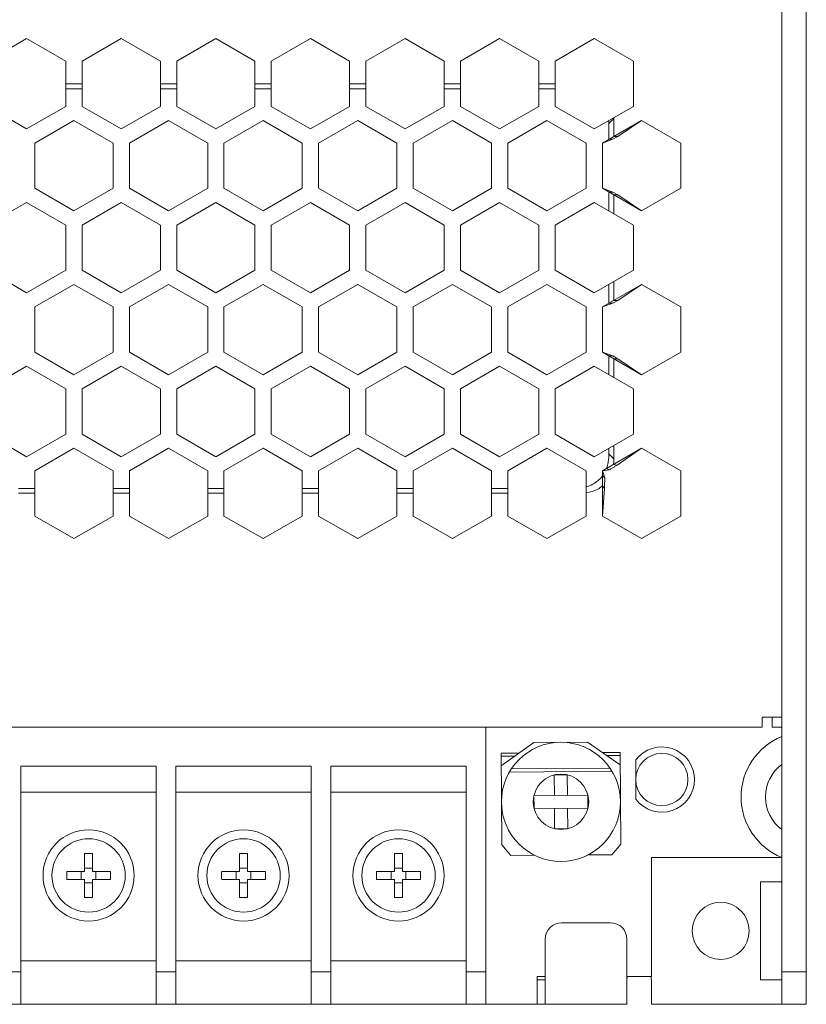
# Model space of a CAD drawing. Header units: inches. Extents: x -123 to 4816, y -2998 to 548.
# Tile 42 of 148: x 797 to 845, y -2444 to -2384. Entities that reach past the tile are written whole.
import ezdxf

# ---------------------------------------------------------------- set-up
doc = ezdxf.new("R2010")
doc.units = ezdxf.units.IN
doc.header["$MEASUREMENT"] = 0
doc.layers.get('0').update_dxf_attribs({"lineweight": 0})

msp = doc.modelspace()

# ---------------------------------------------------------------- linework, layer by layer
at = {"color": 3, "linetype": 'Continuous'}
for p, q in [((843.567, -2444.116), (843.567, -2266.116)), ((845.067, -2266.116), (845.067, -2444.116)), ((794.867, -2386.296), (797.267, -2384.911)), ((797.267, -2384.911), (799.667, -2386.296)), ((800.667, -2386.296), (803.067, -2384.911)), ((803.067, -2384.911), (805.467, -2386.296)), ((806.467, -2386.296), (808.867, -2384.911)), ((808.867, -2384.911), (811.267, -2386.296)), ((812.267, -2386.296), (814.667, -2384.911)), ((814.667, -2384.911), (817.067, -2386.296)), ((818.067, -2386.296), (820.467, -2384.911)), ((820.467, -2384.911), (822.867, -2386.296)), ((823.867, -2386.296), (826.267, -2384.911)), ((826.267, -2384.911), (828.667, -2386.296)), ((829.667, -2386.296), (832.067, -2384.911)), ((832.067, -2384.911), (834.467, -2386.296)), ((799.667, -2386.296), (799.667, -2389.068)), ((800.667, -2389.068), (800.667, -2386.296)), ((805.467, -2386.296), (805.467, -2389.068)), ((806.467, -2389.068), (806.467, -2386.296)), ((811.267, -2386.296), (811.267, -2389.068)), ((812.267, -2389.068), (812.267, -2386.296)), ((817.067, -2386.296), (817.067, -2389.068)), ((818.067, -2389.068), (818.067, -2386.296)), ((822.867, -2386.296), (822.867, -2389.068)), ((823.867, -2389.068), (823.867, -2386.296)), ((828.667, -2386.296), (828.667, -2389.068)), ((829.667, -2389.068), (829.667, -2386.296)), ((834.467, -2386.296), (834.467, -2389.068)), ((800.667, -2387.689), (799.667, -2387.689)), ((806.467, -2387.689), (805.467, -2387.689)), ((812.267, -2387.689), (811.267, -2387.689)), ((818.067, -2387.689), (817.067, -2387.689)), ((823.867, -2387.689), (822.867, -2387.689)), ((829.667, -2387.689), (828.667, -2387.689)), ((799.667, -2387.989), (800.667, -2387.989)), ((805.467, -2387.989), (806.467, -2387.989)), ((811.267, -2387.989), (812.267, -2387.989)), ((817.067, -2387.989), (818.067, -2387.989)), ((822.867, -2387.989), (823.867, -2387.989)), ((828.667, -2387.989), (829.667, -2387.989)), ((794.867, -2389.068), (797.267, -2390.453)), ((797.267, -2390.453), (799.667, -2389.068)), ((800.667, -2389.068), (803.067, -2390.453)), ((803.067, -2390.453), (805.467, -2389.068)), ((806.467, -2389.068), (808.867, -2390.453)), ((808.867, -2390.453), (811.267, -2389.068)), ((812.267, -2389.068), (814.667, -2390.453)), ((814.667, -2390.453), (817.067, -2389.068)), ((818.067, -2389.068), (820.467, -2390.453)), ((820.467, -2390.453), (822.867, -2389.068)), ((823.867, -2389.068), (826.267, -2390.453)), ((826.267, -2390.453), (828.667, -2389.068)), ((829.667, -2389.068), (832.067, -2390.453)), ((834.467, -2389.068), (832.067, -2390.453)), ((800.167, -2389.934), (797.767, -2391.319)), ((802.567, -2391.319), (800.167, -2389.934)), ((805.967, -2389.934), (803.567, -2391.319)), ((805.967, -2389.934), (808.367, -2391.319)), ((811.767, -2389.934), (809.367, -2391.319)), ((814.167, -2391.319), (811.767, -2389.934)), ((817.567, -2389.934), (815.167, -2391.319)), ((819.967, -2391.319), (817.567, -2389.934)), ((823.367, -2389.934), (820.967, -2391.319)), ((823.367, -2389.934), (825.767, -2391.319)), ((829.167, -2389.934), (826.767, -2391.319)), ((831.567, -2391.319), (829.167, -2389.934)), ((833.267, -2389.811), (832.967, -2390.111)), ((832.967, -2390.111), (832.967, -2391.088)), ((833.267, -2390.915), (833.267, -2389.811)), ((833.267, -2390.915), (834.967, -2389.934)), ((833.515, -2390.915), (834.967, -2389.934)), ((834.967, -2389.934), (837.367, -2391.319)), ((797.767, -2391.319), (797.767, -2394.091)), ((802.567, -2391.319), (802.567, -2394.091)), ((803.567, -2391.319), (803.567, -2394.091)), ((808.367, -2391.319), (808.367, -2394.091)), ((809.367, -2391.319), (809.367, -2394.091)), ((814.167, -2391.319), (814.167, -2394.091)), ((815.167, -2391.319), (815.167, -2394.091)), ((819.967, -2391.319), (819.967, -2394.091)), ((820.967, -2391.319), (820.967, -2394.091)), ((825.767, -2391.319), (825.767, -2394.091)), ((826.767, -2391.319), (826.767, -2394.091)), ((831.567, -2391.319), (831.567, -2394.091)), ((832.567, -2391.319), (833.267, -2390.915)), ((832.567, -2391.319), (833.215, -2391.088)), ((832.567, -2391.319), (832.567, -2394.091)), ((832.967, -2391.088), (833.215, -2391.088)), ((833.215, -2391.088), (833.515, -2390.915)), ((833.267, -2390.915), (833.515, -2390.915)), ((837.367, -2391.319), (837.367, -2394.091)), ((797.767, -2394.091), (800.167, -2395.476)), ((800.167, -2395.476), (802.567, -2394.091)), ((803.567, -2394.091), (805.967, -2395.476)), ((805.967, -2395.476), (808.367, -2394.091)), ((809.367, -2394.091), (811.767, -2395.476)), ((811.767, -2395.476), (814.167, -2394.091)), ((815.167, -2394.091), (817.567, -2395.476)), ((817.567, -2395.476), (819.967, -2394.091)), ((820.967, -2394.091), (823.367, -2395.476)), ((823.367, -2395.476), (825.767, -2394.091)), ((826.767, -2394.091), (829.167, -2395.476)), ((829.167, -2395.476), (831.567, -2394.091)), ((832.567, -2394.091), (833.215, -2394.322)), ((832.567, -2394.091), (834.967, -2395.476)), ((832.967, -2394.322), (833.215, -2394.322)), ((832.967, -2394.322), (832.967, -2395.476)), ((833.215, -2394.322), (833.515, -2394.495)), ((833.267, -2394.495), (833.515, -2394.495)), ((833.267, -2395.649), (833.267, -2394.495)), ((834.967, -2395.476), (833.515, -2394.495)), ((837.367, -2394.091), (834.967, -2395.476)), ((797.267, -2394.957), (794.867, -2396.342)), ((799.667, -2396.342), (797.267, -2394.957)), ((803.067, -2394.957), (800.667, -2396.342)), ((805.467, -2396.342), (803.067, -2394.957)), ((808.867, -2394.957), (806.467, -2396.342)), ((811.267, -2396.342), (808.867, -2394.957)), ((814.667, -2394.957), (812.267, -2396.342)), ((814.667, -2394.957), (817.067, -2396.342)), ((820.467, -2394.957), (818.067, -2396.342)), ((822.867, -2396.342), (820.467, -2394.957)), ((823.867, -2396.342), (826.267, -2394.957)), ((828.667, -2396.342), (826.267, -2394.957)), ((832.067, -2394.957), (829.667, -2396.342)), ((832.067, -2394.957), (833.267, -2395.649)), ((833.267, -2395.649), (834.467, -2396.342)), ((799.667, -2399.114), (799.667, -2396.342)), ((800.667, -2399.114), (800.667, -2396.342)), ((805.467, -2399.114), (805.467, -2396.342)), ((806.467, -2399.114), (806.467, -2396.342)), ((811.267, -2399.114), (811.267, -2396.342)), ((812.267, -2399.114), (812.267, -2396.342)), ((817.067, -2399.114), (817.067, -2396.342)), ((818.067, -2399.114), (818.067, -2396.342)), ((822.867, -2399.114), (822.867, -2396.342)), ((823.867, -2399.114), (823.867, -2396.342)), ((828.667, -2399.114), (828.667, -2396.342)), ((829.667, -2399.114), (829.667, -2396.342)), ((834.467, -2396.342), (834.467, -2399.114)), ((794.867, -2399.114), (797.267, -2400.499)), ((797.267, -2400.499), (799.667, -2399.114)), ((800.667, -2399.114), (803.067, -2400.499)), ((803.067, -2400.499), (805.467, -2399.114)), ((806.467, -2399.114), (808.867, -2400.499)), ((808.867, -2400.499), (811.267, -2399.114)), ((812.267, -2399.114), (814.667, -2400.499)), ((814.667, -2400.499), (817.067, -2399.114)), ((818.067, -2399.114), (820.467, -2400.499)), ((820.467, -2400.499), (822.867, -2399.114)), ((823.867, -2399.114), (826.267, -2400.499)), ((826.267, -2400.499), (828.667, -2399.114)), ((829.667, -2399.114), (832.067, -2400.499)), ((832.067, -2400.499), (834.467, -2399.114)), ((833.267, -2400.961), (833.267, -2399.806)), ((800.167, -2399.98), (797.767, -2401.365)), ((802.567, -2401.365), (800.167, -2399.98)), ((805.967, -2399.98), (803.567, -2401.365)), ((808.367, -2401.365), (805.967, -2399.98)), ((811.767, -2399.98), (809.367, -2401.365)), ((814.167, -2401.365), (811.767, -2399.98)), ((815.167, -2401.365), (817.567, -2399.98)), ((819.967, -2401.365), (817.567, -2399.98)), ((823.367, -2399.98), (820.967, -2401.365)), ((823.367, -2399.98), (825.767, -2401.365)), ((829.167, -2399.98), (826.767, -2401.365)), ((831.567, -2401.365), (829.167, -2399.98)), ((832.567, -2401.365), (834.967, -2399.98)), ((832.967, -2399.98), (832.967, -2401.134)), ((833.515, -2400.961), (834.967, -2399.98)), ((834.967, -2399.98), (837.367, -2401.365)), ((832.567, -2401.365), (833.215, -2401.134)), ((832.967, -2401.134), (833.215, -2401.134)), ((833.215, -2401.134), (833.515, -2400.961)), ((833.267, -2400.961), (833.515, -2400.961)), ((797.767, -2401.365), (797.767, -2404.137)), ((802.567, -2401.365), (802.567, -2404.137)), ((803.567, -2401.365), (803.567, -2404.137)), ((808.367, -2401.365), (808.367, -2404.137)), ((809.367, -2401.365), (809.367, -2404.137)), ((814.167, -2401.365), (814.167, -2404.137)), ((815.167, -2401.365), (815.167, -2404.137)), ((819.967, -2401.365), (819.967, -2404.137)), ((820.967, -2401.365), (820.967, -2404.137)), ((825.767, -2401.365), (825.767, -2404.137)), ((826.767, -2401.365), (826.767, -2404.137)), ((831.567, -2401.365), (831.567, -2404.137)), ((832.567, -2401.365), (832.567, -2404.137)), ((837.367, -2401.365), (837.367, -2404.137)), ((797.767, -2404.137), (800.167, -2405.522)), ((800.167, -2405.522), (802.567, -2404.137)), ((803.567, -2404.137), (805.967, -2405.522)), ((805.967, -2405.522), (808.367, -2404.137)), ((809.367, -2404.137), (811.767, -2405.522)), ((811.767, -2405.522), (814.167, -2404.137)), ((815.167, -2404.137), (817.567, -2405.522)), ((817.567, -2405.522), (819.967, -2404.137)), ((820.967, -2404.137), (823.367, -2405.522)), ((823.367, -2405.522), (825.767, -2404.137)), ((826.767, -2404.137), (829.167, -2405.522)), ((829.167, -2405.522), (831.567, -2404.137)), ((832.567, -2404.137), (833.215, -2404.367)), ((832.567, -2404.137), (834.967, -2405.522)), ((837.367, -2404.137), (834.967, -2405.522)), ((832.967, -2404.367), (833.215, -2404.367)), ((832.967, -2404.367), (832.967, -2405.522)), ((833.215, -2404.367), (833.515, -2404.541)), ((833.267, -2404.541), (833.515, -2404.541)), ((833.267, -2405.695), (833.267, -2404.541)), ((834.967, -2405.522), (833.515, -2404.541)), ((797.267, -2405.003), (794.867, -2406.388)), ((799.667, -2406.388), (797.267, -2405.003)), ((803.067, -2405.003), (800.667, -2406.388)), ((805.467, -2406.388), (803.067, -2405.003)), ((806.467, -2406.388), (808.867, -2405.003)), ((811.267, -2406.388), (808.867, -2405.003)), ((814.667, -2405.003), (812.267, -2406.388)), ((817.067, -2406.388), (814.667, -2405.003)), ((820.467, -2405.003), (818.067, -2406.388)), ((822.867, -2406.388), (820.467, -2405.003)), ((823.867, -2406.388), (826.267, -2405.003)), ((828.667, -2406.388), (826.267, -2405.003)), ((832.067, -2405.003), (829.667, -2406.388)), ((832.067, -2405.003), (833.267, -2405.695)), ((833.267, -2405.695), (834.467, -2406.388)), ((799.667, -2409.159), (799.667, -2406.388)), ((800.667, -2409.159), (800.667, -2406.388)), ((805.467, -2409.159), (805.467, -2406.388)), ((806.467, -2409.159), (806.467, -2406.388)), ((811.267, -2409.159), (811.267, -2406.388)), ((812.267, -2409.159), (812.267, -2406.388)), ((817.067, -2409.159), (817.067, -2406.388)), ((818.067, -2409.159), (818.067, -2406.388)), ((822.867, -2409.159), (822.867, -2406.388)), ((823.867, -2409.159), (823.867, -2406.388)), ((828.667, -2409.159), (828.667, -2406.388)), ((829.667, -2409.159), (829.667, -2406.388)), ((834.467, -2406.388), (834.467, -2409.159)), ((794.867, -2409.159), (797.267, -2410.545)), ((797.267, -2410.545), (799.667, -2409.159)), ((800.667, -2409.159), (803.067, -2410.545)), ((803.067, -2410.545), (805.467, -2409.159)), ((806.467, -2409.159), (808.867, -2410.545)), ((808.867, -2410.545), (811.267, -2409.159)), ((812.267, -2409.159), (814.667, -2410.545)), ((814.667, -2410.545), (817.067, -2409.159)), ((818.067, -2409.159), (820.467, -2410.545)), ((820.467, -2410.545), (822.867, -2409.159)), ((823.867, -2409.159), (826.267, -2410.545)), ((826.267, -2410.545), (828.667, -2409.159)), ((829.667, -2409.159), (832.067, -2410.545)), ((834.467, -2409.159), (832.067, -2410.545)), ((797.767, -2411.411), (800.167, -2410.025)), ((802.567, -2411.411), (800.167, -2410.025)), ((805.967, -2410.025), (803.567, -2411.411)), ((808.367, -2411.411), (805.967, -2410.025)), ((811.767, -2410.025), (809.367, -2411.411)), ((814.167, -2411.411), (811.767, -2410.025)), ((815.167, -2411.411), (817.567, -2410.025)), ((819.967, -2411.411), (817.567, -2410.025)), ((823.367, -2410.025), (820.967, -2411.411)), ((825.767, -2411.411), (823.367, -2410.025)), ((829.167, -2410.025), (826.767, -2411.411)), ((831.567, -2411.411), (829.167, -2410.025)), ((834.967, -2410.025), (832.567, -2411.411)), ((832.967, -2410.025), (832.967, -2410.368)), ((833.267, -2410.668), (833.267, -2409.852)), ((833.47, -2411.056), (834.967, -2410.025)), ((834.967, -2410.025), (837.367, -2411.411)), ((833.267, -2410.668), (832.967, -2410.368)), ((797.767, -2411.411), (797.767, -2414.182)), ((802.567, -2411.411), (802.567, -2414.182)), ((803.567, -2411.411), (803.567, -2414.182)), ((808.367, -2411.411), (808.367, -2414.182)), ((809.367, -2411.411), (809.367, -2414.182)), ((814.167, -2411.411), (814.167, -2414.182)), ((815.167, -2411.411), (815.167, -2414.182)), ((819.967, -2411.411), (819.967, -2414.182)), ((820.967, -2411.411), (820.967, -2414.182)), ((825.767, -2411.411), (825.767, -2414.182)), ((826.767, -2411.411), (826.767, -2414.182)), ((831.567, -2411.411), (831.567, -2414.182)), ((832.567, -2411.411), (833.003, -2411.347)), ((832.567, -2411.411), (832.72, -2411.842)), ((832.567, -2411.411), (832.567, -2414.182)), ((832.814, -2411.268), (833.003, -2411.347)), ((833.246, -2411.019), (833.47, -2411.056)), ((837.367, -2411.411), (837.367, -2414.182)), ((832.567, -2411.725), (832.72, -2411.842)), ((797.767, -2412.489), (796.767, -2412.489)), ((803.567, -2412.489), (802.567, -2412.489)), ((809.367, -2412.489), (808.367, -2412.489)), ((815.167, -2412.489), (814.167, -2412.489)), ((820.967, -2412.489), (819.967, -2412.489)), ((826.767, -2412.489), (825.767, -2412.489)), ((832.567, -2412.34), (832.689, -2412.487)), ((832.567, -2414.182), (832.689, -2412.487)), ((797.767, -2412.789), (796.767, -2412.789)), ((803.567, -2412.789), (802.567, -2412.789)), ((809.367, -2412.789), (808.367, -2412.789)), ((815.167, -2412.789), (814.167, -2412.789)), ((820.967, -2412.789), (819.967, -2412.789)), ((826.767, -2412.789), (825.767, -2412.789)), ((800.167, -2415.568), (797.767, -2414.182)), ((802.567, -2414.182), (800.167, -2415.568)), ((805.967, -2415.568), (803.567, -2414.182)), ((808.367, -2414.182), (805.967, -2415.568)), ((811.767, -2415.568), (809.367, -2414.182)), ((814.167, -2414.182), (811.767, -2415.568)), ((817.567, -2415.568), (815.167, -2414.182)), ((819.967, -2414.182), (817.567, -2415.568)), ((823.367, -2415.568), (820.967, -2414.182)), ((825.767, -2414.182), (823.367, -2415.568)), ((829.167, -2415.568), (826.767, -2414.182)), ((831.567, -2414.182), (829.167, -2415.568)), ((834.967, -2415.568), (832.567, -2414.182)), ((837.367, -2414.182), (834.967, -2415.568)), ((842.367, -2427.116), (842.367, -2426.516)), ((842.367, -2426.516), (843.567, -2426.516)), ((842.967, -2427.116), (842.967, -2426.516)), ((748.667, -2427.116), (842.367, -2427.116)), ((825.417, -2427.116), (825.417, -2444.116)), ((843.567, -2427.116), (842.967, -2427.116)), ((826.359, -2429.494), (828.353, -2428.065)), ((831.644, -2428.04), (828.353, -2428.065)), ((831.644, -2428.04), (833.659, -2429.441)), ((827.437, -2428.721), (826.353, -2428.729)), ((826.353, -2428.729), (826.395, -2434.349)), ((827.183, -2428.903), (826.355, -2428.909)), ((833.653, -2428.676), (832.57, -2428.684)), ((833.655, -2428.856), (832.826, -2428.862)), ((833.653, -2428.676), (833.695, -2434.296)), ((805.217, -2429.516), (796.917, -2429.516)), ((796.917, -2429.516), (796.917, -2444.116)), ((805.217, -2444.116), (805.217, -2429.516)), ((814.717, -2429.516), (806.417, -2429.516)), ((806.417, -2429.516), (806.417, -2444.116)), ((814.717, -2444.116), (814.717, -2429.516)), ((824.217, -2429.516), (815.917, -2429.516)), ((815.917, -2429.516), (815.917, -2444.116)), ((824.217, -2444.116), (824.217, -2429.516)), ((834.613, -2429.138), (834.613, -2431.538)), ((826.865, -2429.876), (833.158, -2429.829)), ((826.99, -2429.675), (833.03, -2429.63)), ((829.613, -2430.053), (829.623, -2431.305)), ((830.405, -2430.047), (829.622, -2430.053)), ((830.422, -2431.299), (830.413, -2430.047)), ((796.917, -2431.116), (805.217, -2431.116)), ((806.417, -2431.116), (814.717, -2431.116)), ((815.917, -2431.116), (824.217, -2431.116)), ((831.675, -2431.29), (828.37, -2431.315)), ((828.37, -2431.315), (828.376, -2432.115)), ((831.681, -2432.09), (831.675, -2431.29)), ((828.376, -2432.115), (831.681, -2432.09)), ((829.628, -2432.105), (829.638, -2433.358)), ((830.438, -2433.352), (830.428, -2432.099)), ((829.646, -2433.358), (830.429, -2433.352)), ((826.951, -2434.989), (826.395, -2434.349)), ((833.695, -2434.296), (833.148, -2434.943)), ((800.825, -2434.874), (800.825, -2435.974)), ((801.308, -2435.974), (801.308, -2434.874)), ((810.325, -2434.874), (810.325, -2435.974)), ((810.808, -2435.974), (810.808, -2434.874)), ((819.825, -2434.874), (819.825, -2435.974)), ((820.308, -2435.974), (820.308, -2434.874)), ((833.148, -2434.943), (831.669, -2434.954)), ((828.43, -2434.978), (826.951, -2434.989)), ((843.567, -2435.116), (835.567, -2435.116)), ((835.567, -2442.416), (835.567, -2435.116)), ((800.825, -2435.974), (799.725, -2435.974)), ((800.617, -2435.974), (800.617, -2436.457)), ((801.308, -2435.766), (800.825, -2435.766)), ((802.409, -2435.974), (801.308, -2435.974)), ((801.516, -2436.457), (801.516, -2435.974)), ((810.325, -2435.974), (809.225, -2435.974)), ((810.117, -2435.974), (810.117, -2436.457)), ((810.808, -2435.766), (810.325, -2435.766)), ((811.909, -2435.974), (810.808, -2435.974)), ((811.016, -2436.457), (811.016, -2435.974)), ((819.825, -2435.974), (818.725, -2435.974)), ((819.617, -2435.974), (819.617, -2436.457)), ((820.308, -2435.766), (819.825, -2435.766)), ((821.409, -2435.974), (820.308, -2435.974)), ((820.516, -2436.457), (820.516, -2435.974)), ((799.725, -2436.457), (800.825, -2436.457)), ((800.825, -2436.457), (800.825, -2437.558)), ((800.825, -2436.665), (801.308, -2436.665)), ((801.308, -2436.457), (802.409, -2436.457)), ((801.308, -2437.558), (801.308, -2436.457)), ((809.225, -2436.457), (810.325, -2436.457)), ((810.325, -2436.457), (810.325, -2437.558)), ((810.325, -2436.665), (810.808, -2436.665)), ((810.808, -2436.457), (811.909, -2436.457)), ((810.808, -2437.558), (810.808, -2436.457)), ((818.725, -2436.457), (819.825, -2436.457)), ((819.825, -2436.457), (819.825, -2437.558)), ((819.825, -2436.665), (820.308, -2436.665)), ((820.308, -2436.457), (821.409, -2436.457)), ((820.308, -2437.558), (820.308, -2436.457)), ((842.267, -2442.615), (842.267, -2436.616)), ((843.567, -2436.616), (842.267, -2436.616)), ((830.067, -2439.116), (833.067, -2439.116)), ((829.067, -2440.116), (829.067, -2444.116)), ((834.067, -2440.116), (834.067, -2444.116)), ((796.917, -2441.446), (805.217, -2441.446)), ((806.417, -2441.446), (814.717, -2441.446)), ((815.917, -2441.446), (824.217, -2441.446)), ((795.717, -2442.116), (796.917, -2442.116)), ((805.217, -2442.116), (806.417, -2442.116)), ((814.717, -2442.116), (815.917, -2442.116)), ((824.217, -2442.116), (825.417, -2442.116)), ((845.067, -2442.116), (843.567, -2442.116)), ((829.067, -2442.416), (828.567, -2442.416)), ((828.567, -2444.116), (828.567, -2442.416)), ((829.067, -2442.616), (828.567, -2442.616)), ((835.567, -2442.416), (834.067, -2442.416)), ((835.567, -2444.116), (835.567, -2442.616)), ((843.567, -2442.616), (842.267, -2442.616)), ((834.067, -2444.116), (748.567, -2444.116)), ((835.567, -2444.116), (843.567, -2444.116)), ((845.067, -2444.116), (843.567, -2444.116))]:
    msp.add_line(p, q, dxfattribs=at)
for centre, radius in [((830.025, -2431.702), 3.65), ((836.213, -2430.338), 1.6), ((830.025, -2431.702), 1.7), ((801.067, -2436.216), 2.794), ((810.567, -2436.216), 2.794), ((820.067, -2436.216), 2.794), ((839.817, -2439.616), 1.75)]:
    msp.add_circle(centre, radius, dxfattribs=at)
for centre, radius, start, end in [((845.067, -2431.406), 4, 112.02431, 247.97569), ((836.213, -2430.338), 2, 216.8699, 143.1301), ((845.067, -2431.406), 2.5, 126.98191, 233.01809), ((801.067, -2436.216), 2.249, 90, 270), ((801.067, -2436.216), 2.249, 270, 90), ((810.567, -2436.216), 2.249, 90, 270), ((810.567, -2436.216), 2.249, 270, 90), ((820.067, -2436.216), 2.249, 90, 270), ((820.067, -2436.216), 2.249, 270, 90), ((830.067, -2440.116), 1, 90, 180), ((833.067, -2440.116), 1, 0, 90), ((834.817, -2442.616), 0.75, 164.16389, 180), ((834.817, -2442.616), 0.75, 0, 15.83611)]:
    msp.add_arc(centre, radius, start, end, dxfattribs=at)
for points, knots in [([(832.962, -2389.937), (832.963, -2389.956), (832.965, -2389.994), (832.966, -2390.052), (832.967, -2390.091), (832.967, -2390.111)], [0, 0, 0, 0, 0.0575357, 0.1156266, 0.1742748, 0.1742748, 0.1742748, 0.1742748]), ([(833.266, -2389.761), (833.266, -2389.766), (833.267, -2389.777), (833.267, -2389.794), (833.267, -2389.805), (833.267, -2389.811)], [0, 0, 0, 0, 0.01662044, 0.0332856, 0.04999553, 0.04999553, 0.04999553, 0.04999553]), ([(832.967, -2410.368), (832.967, -2410.476), (832.956, -2410.686), (832.921, -2410.893), (832.898, -2410.992)], [0, 0, 0, 0, 0.3234798, 0.6291262, 0.6291262, 0.6291262, 0.6291262]), ([(833.267, -2410.668), (833.267, -2410.708), (833.265, -2410.787), (833.258, -2410.904), (833.251, -2410.981), (833.246, -2411.019)], [0, 0, 0, 0, 0.1195291, 0.2367085, 0.3515592, 0.3515592, 0.3515592, 0.3515592]), ([(833.47, -2411.056), (833.419, -2411.089), (833.315, -2411.153), (833.212, -2411.217), (833.159, -2411.25)], [0, 0, 0, 0, 0.181538, 0.3659554, 0.3659554, 0.3659554, 0.3659554]), ([(832.567, -2411.725), (832.489, -2411.83), (832.308, -2412.025), (831.967, -2412.255), (831.706, -2412.357), (831.567, -2412.396)], [0, 0, 0, 0, 0.390785, 0.791409, 1.223947, 1.223947, 1.223947, 1.223947]), ([(832.567, -2412.34), (832.479, -2412.411), (832.282, -2412.542), (831.943, -2412.684), (831.696, -2412.74), (831.567, -2412.759)], [0, 0, 0, 0, 0.340041, 0.703501, 1.096248, 1.096248, 1.096248, 1.096248]), ([(832.71, -2412.056), (832.706, -2412.128), (832.699, -2412.271), (832.692, -2412.415), (832.689, -2412.487)], [0, 0, 0, 0, 0.2157944, 0.4319242, 0.4319242, 0.4319242, 0.4319242]), ([(801.067, -2434.871), (801.04, -2434.871), (800.986, -2434.871), (800.906, -2434.872), (800.852, -2434.873), (800.825, -2434.874)], [0, 0, 0, 0, 0.0804634, 0.1609103, 0.2413241, 0.2413241, 0.2413241, 0.2413241]), ([(801.308, -2434.874), (801.281, -2434.873), (801.228, -2434.872), (801.147, -2434.871), (801.094, -2434.871), (801.067, -2434.871)], [0, 0, 0, 0, 0.0804138, 0.1608607, 0.2413241, 0.2413241, 0.2413241, 0.2413241]), ([(810.567, -2434.871), (810.54, -2434.871), (810.486, -2434.871), (810.406, -2434.872), (810.352, -2434.873), (810.325, -2434.874)], [0, 0, 0, 0, 0.0804634, 0.1609103, 0.2413241, 0.2413241, 0.2413241, 0.2413241]), ([(810.808, -2434.874), (810.781, -2434.873), (810.728, -2434.872), (810.647, -2434.871), (810.594, -2434.871), (810.567, -2434.871)], [0, 0, 0, 0, 0.0804138, 0.1608607, 0.2413241, 0.2413241, 0.2413241, 0.2413241]), ([(820.067, -2434.871), (820.04, -2434.871), (819.986, -2434.871), (819.906, -2434.872), (819.852, -2434.873), (819.825, -2434.874)], [0, 0, 0, 0, 0.0804634, 0.1609103, 0.2413241, 0.2413241, 0.2413241, 0.2413241]), ([(820.308, -2434.874), (820.281, -2434.873), (820.228, -2434.872), (820.147, -2434.871), (820.094, -2434.871), (820.067, -2434.871)], [0, 0, 0, 0, 0.0804138, 0.1608607, 0.2413241, 0.2413241, 0.2413241, 0.2413241]), ([(799.725, -2435.974), (799.724, -2436.001), (799.723, -2436.055), (799.722, -2436.135), (799.722, -2436.189), (799.722, -2436.216)], [0, 0, 0, 0, 0.0804139, 0.1608608, 0.241324, 0.241324, 0.241324, 0.241324]), ([(802.409, -2436.457), (802.41, -2436.403), (802.412, -2436.296), (802.412, -2436.135), (802.41, -2436.028), (802.409, -2435.974)], [0, 0, 0, 0, 0.1608592, 0.321785, 0.4826441, 0.4826441, 0.4826441, 0.4826441]), ([(809.225, -2435.974), (809.224, -2436.001), (809.223, -2436.055), (809.222, -2436.135), (809.222, -2436.189), (809.222, -2436.216)], [0, 0, 0, 0, 0.0804139, 0.1608608, 0.241324, 0.241324, 0.241324, 0.241324]), ([(811.909, -2436.457), (811.91, -2436.403), (811.912, -2436.296), (811.912, -2436.135), (811.91, -2436.028), (811.909, -2435.974)], [0, 0, 0, 0, 0.1608592, 0.321785, 0.4826441, 0.4826441, 0.4826441, 0.4826441]), ([(818.725, -2435.974), (818.724, -2436.001), (818.723, -2436.055), (818.722, -2436.135), (818.722, -2436.189), (818.722, -2436.216)], [0, 0, 0, 0, 0.0804139, 0.1608608, 0.241324, 0.241324, 0.241324, 0.241324]), ([(821.409, -2436.457), (821.41, -2436.403), (821.412, -2436.296), (821.412, -2436.135), (821.41, -2436.028), (821.409, -2435.974)], [0, 0, 0, 0, 0.1608592, 0.321785, 0.4826441, 0.4826441, 0.4826441, 0.4826441]), ([(799.722, -2436.216), (799.722, -2436.243), (799.722, -2436.296), (799.723, -2436.377), (799.724, -2436.43), (799.725, -2436.457)], [0, 0, 0, 0, 0.0804632, 0.1609101, 0.241324, 0.241324, 0.241324, 0.241324]), ([(809.222, -2436.216), (809.222, -2436.243), (809.222, -2436.296), (809.223, -2436.377), (809.224, -2436.43), (809.225, -2436.457)], [0, 0, 0, 0, 0.0804632, 0.1609101, 0.241324, 0.241324, 0.241324, 0.241324]), ([(818.722, -2436.216), (818.722, -2436.243), (818.722, -2436.296), (818.723, -2436.377), (818.724, -2436.43), (818.725, -2436.457)], [0, 0, 0, 0, 0.0804632, 0.1609101, 0.241324, 0.241324, 0.241324, 0.241324]), ([(800.825, -2437.558), (800.852, -2437.559), (800.906, -2437.56), (800.986, -2437.561), (801.04, -2437.561), (801.067, -2437.561)], [0, 0, 0, 0, 0.0804138, 0.1608607, 0.2413241, 0.2413241, 0.2413241, 0.2413241]), ([(801.067, -2437.561), (801.094, -2437.561), (801.147, -2437.561), (801.228, -2437.56), (801.281, -2437.559), (801.308, -2437.558)], [0, 0, 0, 0, 0.0804634, 0.1609103, 0.2413241, 0.2413241, 0.2413241, 0.2413241]), ([(810.325, -2437.558), (810.352, -2437.559), (810.406, -2437.56), (810.486, -2437.561), (810.54, -2437.561), (810.567, -2437.561)], [0, 0, 0, 0, 0.0804138, 0.1608607, 0.2413241, 0.2413241, 0.2413241, 0.2413241]), ([(810.567, -2437.561), (810.594, -2437.561), (810.647, -2437.561), (810.728, -2437.56), (810.781, -2437.559), (810.808, -2437.558)], [0, 0, 0, 0, 0.0804634, 0.1609103, 0.2413241, 0.2413241, 0.2413241, 0.2413241]), ([(819.825, -2437.558), (819.852, -2437.559), (819.906, -2437.56), (819.986, -2437.561), (820.04, -2437.561), (820.067, -2437.561)], [0, 0, 0, 0, 0.0804138, 0.1608607, 0.2413241, 0.2413241, 0.2413241, 0.2413241]), ([(820.067, -2437.561), (820.094, -2437.561), (820.147, -2437.561), (820.228, -2437.56), (820.281, -2437.559), (820.308, -2437.558)], [0, 0, 0, 0, 0.0804634, 0.1609103, 0.2413241, 0.2413241, 0.2413241, 0.2413241])]:
    msp.add_open_spline(points, degree=3, knots=knots, dxfattribs=at)
for points in [[(832.898, -2410.992), (832.876, -2411.086), (832.848, -2411.178), (832.814, -2411.268)], [(833.159, -2411.25), (833.107, -2411.282), (833.055, -2411.315), (833.003, -2411.347)], [(832.72, -2411.842), (832.717, -2411.913), (832.713, -2411.984), (832.71, -2412.056)]]:
    msp.add_open_spline(points, degree=3, dxfattribs=at)

doc.saveas('drawing.dxf')
